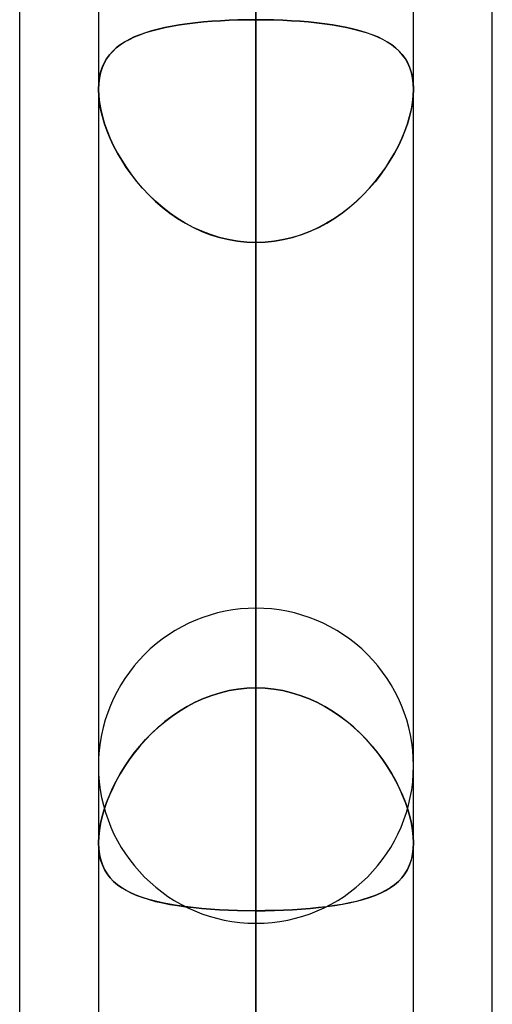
# Model space of a CAD drawing. Header units: millimetres. Extents: x -82 to 97, y -215 to 215.
# Tile 59 of 81: x 41.62 to 44, y 83.12 to 88.08. Entities that reach past the tile are written whole.
import ezdxf

# ---------------------------------------------------------------- set-up
doc = ezdxf.new("R2010")
doc.units = ezdxf.units.MM
doc.layers.add('MAIN-1', color=7, linetype='Continuous')
doc.layers.add('MAIN-2', color=7, linetype='Continuous')

msp = doc.modelspace()

# ---------------------------------------------------------------- linework, layer by layer
at = {"layer": 'MAIN-1'}
for p, q in [((44, 57.1029), (44, 109.5547)), ((42.8112, 0), (42.8112, 109.3184)), ((41.6225, 57.4772), (41.6225, 108.9024)), ((43.6038, 0), (43.6038, 108.8839)), ((42.0188, 108.7738), (42.0188, 0)), ((42.0187, 87.726), (42.0188, 87.7262)), ((42.0187, 87.7257), (42.0187, 87.726)), ((42.0187, 87.7255), (42.0187, 87.7257)), ((42.0187, 87.7252), (42.0187, 87.7255)), ((42.0187, 87.725), (42.0187, 87.7252)), ((42.0187, 87.7248), (42.0187, 87.725)), ((43.6037, 87.7289), (43.6038, 87.7281)), ((43.6038, 87.7281), (43.6038, 87.7274)), ((43.6038, 87.7274), (43.6038, 87.7267)), ((43.6038, 87.7267), (43.6038, 87.7261)), ((43.6038, 87.7261), (43.6038, 87.7254)), ((43.6038, 87.7254), (43.6038, 87.7247))]:
    msp.add_line(p, q, dxfattribs=at)
at = {"layer": 'MAIN-2'}
for p, q in [((42.8112, 109.8405), (42.8112, 80.9584)), ((42.8112, 109.3184), (42.8112, 0)), ((42.8112, 79.8366), (42.8112, 108.2555)), ((42.8112, 0), (42.8112, 108.1031)), ((42.8112, 108.1031), (42.8112, 0)), ((42.8112, 100.4781), (42.8112, 0)), ((42.8112, 0), (42.8112, 100.4781)), ((42.8112, 0), (42.8112, 99.3568)), ((42.8112, 99.3568), (42.8112, 0)), ((42.8112, 97.4775), (42.8112, 72.2072)), ((42.8112, 71.0851), (42.8112, 95.8925)), ((42.8112, 92.3359), (42.8112, 84.7134)), ((42.8112, 84.7134), (42.8112, 92.3359)), ((42.8112, 91.7312), (42.8112, 0)), ((42.8112, 0), (42.8112, 91.7312)), ((42.8112, 0), (42.8112, 90.6097)), ((42.8112, 82.9832), (42.8112, 90.6097)), ((42.8112, 90.6097), (42.8112, 0)), ((42.8112, 90.6097), (42.8112, 82.9832)), ((42.8112, 88.5862), (42.8112, 80.9584)), ((42.8112, 80.9584), (42.8112, 88.5862)), ((42.3531, 88.0362), (42.3188, 88.0284)), ((42.32, 88.0287), (42.3542, 88.0365)), ((42.389, 88.0433), (42.3531, 88.0362)), ((42.3542, 88.0365), (42.3899, 88.0435)), ((42.4263, 88.0496), (42.389, 88.0433)), ((42.3899, 88.0435), (42.4271, 88.0497)), ((42.465, 88.0551), (42.4263, 88.0496)), ((42.4271, 88.0497), (42.4657, 88.0552)), ((42.5051, 88.06), (42.465, 88.0551)), ((42.4657, 88.0552), (42.5056, 88.0601)), ((42.5465, 88.0642), (42.5051, 88.06)), ((42.5056, 88.0601), (42.5468, 88.0642)), ((42.589, 88.0678), (42.5465, 88.0642)), ((42.5468, 88.0642), (42.589, 88.0678)), ((42.6322, 88.0706), (42.589, 88.0678)), ((42.589, 88.0678), (42.6322, 88.0706)), ((42.6762, 88.0729), (42.6322, 88.0706)), ((42.6322, 88.0706), (42.6763, 88.0729)), ((42.7207, 88.0745), (42.6762, 88.0729)), ((42.6763, 88.0729), (42.7209, 88.0744)), ((42.7658, 88.0754), (42.7207, 88.0745)), ((42.7209, 88.0744), (42.7659, 88.0754)), ((42.8112, 88.0757), (42.7658, 88.0754)), ((42.7659, 88.0754), (42.8112, 88.0757)), ((42.8112, 88.0757), (42.8565, 88.0754)), ((42.8112, 88.0757), (42.8112, 84.7134)), ((42.8566, 88.0754), (42.8112, 88.0757)), ((42.8112, 84.7134), (42.8112, 88.0757)), ((42.8565, 88.0754), (42.9013, 88.0745)), ((42.9017, 88.0744), (42.8566, 88.0754)), ((42.9013, 88.0745), (42.9457, 88.0729)), ((42.9464, 88.0728), (42.9017, 88.0744)), ((42.9457, 88.0729), (42.9894, 88.0707)), ((42.9905, 88.0706), (42.9464, 88.0728)), ((42.9894, 88.0707), (43.0325, 88.0678)), ((43.0338, 88.0677), (42.9905, 88.0706)), ((43.0325, 88.0678), (43.0748, 88.0643)), ((43.0761, 88.0642), (43.0338, 88.0677)), ((43.0748, 88.0643), (43.116, 88.0602)), ((43.1174, 88.06), (43.0761, 88.0642)), ((43.116, 88.0602), (43.156, 88.0553)), ((43.1573, 88.0552), (43.1174, 88.06)), ((43.156, 88.0553), (43.1946, 88.0498)), ((43.196, 88.0496), (43.1573, 88.0552)), ((43.1946, 88.0498), (43.2318, 88.0436)), ((43.2332, 88.0434), (43.196, 88.0496)), ((43.2318, 88.0436), (43.2675, 88.0366)), ((43.2689, 88.0363), (43.2332, 88.0434)), ((43.2675, 88.0366), (43.3018, 88.0288)), ((43.3031, 88.0285), (43.2689, 88.0363)), ((42.1988, 87.9887), (42.1733, 87.9764)), ((42.1741, 87.9768), (42.1997, 87.9891)), ((42.2261, 87.9999), (42.1988, 87.9887)), ((42.1997, 87.9891), (42.2272, 88.0003)), ((42.2552, 88.0103), (42.2261, 87.9999)), ((42.2272, 88.0003), (42.2564, 88.0107)), ((42.2861, 88.0197), (42.2552, 88.0103)), ((42.2564, 88.0107), (42.2874, 88.0201)), ((42.3188, 88.0284), (42.2861, 88.0197)), ((42.2874, 88.0201), (42.32, 88.0287)), ((43.3018, 88.0288), (43.3344, 88.0203)), ((43.3358, 88.0199), (43.3031, 88.0285)), ((43.3344, 88.0203), (43.3653, 88.0109)), ((43.3668, 88.0104), (43.3358, 88.0199)), ((43.3653, 88.0109), (43.3944, 88.0007)), ((43.396, 88.0001), (43.3668, 88.0104)), ((43.3944, 88.0007), (43.4217, 87.9895)), ((43.4235, 87.9888), (43.396, 88.0001)), ((43.4217, 87.9895), (43.4472, 87.9774)), ((43.4491, 87.9765), (43.4235, 87.9888)), ((42.128, 87.9488), (42.1082, 87.9333)), ((42.1084, 87.9335), (42.1284, 87.9491)), ((42.1497, 87.9631), (42.128, 87.9488)), ((42.1284, 87.9491), (42.1503, 87.9635)), ((42.1733, 87.9764), (42.1497, 87.9631)), ((42.1503, 87.9635), (42.1741, 87.9768)), ((43.4472, 87.9774), (43.4709, 87.9643)), ((43.4729, 87.9631), (43.4491, 87.9765)), ((43.4709, 87.9643), (43.4926, 87.9501)), ((43.4947, 87.9486), (43.4729, 87.9631)), ((43.4926, 87.9501), (43.5125, 87.9348)), ((43.5147, 87.933), (43.4947, 87.9486)), ((42.074, 87.8982), (42.0597, 87.8785)), ((42.06, 87.879), (42.0742, 87.8986)), ((42.0902, 87.9165), (42.074, 87.8982)), ((42.0742, 87.8986), (42.0904, 87.9167)), ((42.1082, 87.9333), (42.0902, 87.9165)), ((42.0904, 87.9167), (42.1084, 87.9335)), ((43.5125, 87.9348), (43.5306, 87.9182)), ((43.5327, 87.9161), (43.5147, 87.933)), ((43.5306, 87.9182), (43.5469, 87.9002)), ((43.5488, 87.8979), (43.5327, 87.9161)), ((43.5469, 87.9002), (43.5613, 87.8807)), ((43.563, 87.8782), (43.5488, 87.8979)), ((42.0474, 87.857), (42.0372, 87.8339)), ((42.0375, 87.8348), (42.0478, 87.8577)), ((42.0597, 87.8785), (42.0474, 87.857)), ((42.0478, 87.8577), (42.06, 87.879)), ((43.5613, 87.8807), (43.5738, 87.8596)), ((43.5752, 87.8568), (43.563, 87.8782)), ((43.5738, 87.8596), (43.5842, 87.8368)), ((43.5853, 87.8338), (43.5752, 87.8568)), ((43.5842, 87.8368), (43.5925, 87.8122)), ((42.0292, 87.809), (42.0234, 87.7824)), ((42.0236, 87.7836), (42.0295, 87.8101)), ((42.0372, 87.8339), (42.0292, 87.809)), ((42.0295, 87.8101), (42.0375, 87.8348)), ((43.5933, 87.809), (43.5853, 87.8338)), ((43.5925, 87.8122), (43.5985, 87.7859)), ((43.5991, 87.7824), (43.5933, 87.809)), ((42.0199, 87.7543), (42.0187, 87.7247)), ((42.0188, 87.7262), (42.02, 87.7556)), ((42.0234, 87.7824), (42.0199, 87.7543)), ((42.02, 87.7556), (42.0236, 87.7836)), ((43.5985, 87.7859), (43.6023, 87.7581)), ((43.6026, 87.7543), (43.5991, 87.7824)), ((43.6023, 87.7581), (43.6037, 87.7289)), ((43.6038, 87.7248), (43.6026, 87.7543)), ((42.0199, 87.6928), (42.0187, 87.7248)), ((42.0187, 87.7247), (42.02, 87.6928)), ((42.0237, 87.6594), (42.0199, 87.6928)), ((42.02, 87.6928), (42.0237, 87.6594)), ((43.6025, 87.6928), (43.5988, 87.6594)), ((43.5989, 87.6594), (43.6026, 87.6928)), ((43.6038, 87.7247), (43.6025, 87.6928)), ((43.6026, 87.6928), (43.6038, 87.7248)), ((42.0237, 87.6594), (42.0299, 87.6245)), ((42.0298, 87.6247), (42.0237, 87.6594)), ((43.5988, 87.6594), (43.5926, 87.6245)), ((43.5927, 87.6247), (43.5989, 87.6594)), ((42.0384, 87.5888), (42.0298, 87.6247)), ((42.0299, 87.6245), (42.0384, 87.5887)), ((42.0493, 87.5523), (42.0384, 87.5888)), ((42.0384, 87.5887), (42.0493, 87.5524)), ((43.5732, 87.5523), (43.5841, 87.5888)), ((43.5841, 87.5887), (43.5732, 87.5524)), ((43.5841, 87.5888), (43.5927, 87.6247)), ((43.5926, 87.6245), (43.5841, 87.5887)), ((42.0493, 87.5524), (42.0624, 87.5157)), ((42.0625, 87.5154), (42.0493, 87.5523)), ((43.56, 87.5154), (43.5732, 87.5523)), ((43.5732, 87.5524), (43.5601, 87.5157)), ((42.0624, 87.5157), (42.0776, 87.4787)), ((42.0777, 87.4784), (42.0625, 87.5154)), ((43.5448, 87.4784), (43.56, 87.5154)), ((43.5601, 87.5157), (43.5449, 87.4787)), ((42.0776, 87.4787), (42.0949, 87.4418)), ((42.0951, 87.4414), (42.0777, 87.4784)), ((42.0949, 87.4418), (42.1142, 87.4049)), ((42.1144, 87.4046), (42.0951, 87.4414)), ((43.5081, 87.4046), (43.5274, 87.4414)), ((43.5276, 87.4418), (43.5083, 87.4049)), ((43.5274, 87.4414), (43.5448, 87.4784)), ((43.5449, 87.4787), (43.5276, 87.4418)), ((42.1142, 87.4049), (42.1357, 87.3681)), ((42.1356, 87.3682), (42.1144, 87.4046)), ((43.5083, 87.4049), (43.4868, 87.3681)), ((43.4869, 87.3682), (43.5081, 87.4046)), ((42.1589, 87.3321), (42.1356, 87.3682)), ((42.1357, 87.3681), (42.1592, 87.3316)), ((43.4868, 87.3681), (43.4633, 87.3316)), ((43.4636, 87.3321), (43.4869, 87.3682)), ((42.1842, 87.2964), (42.1589, 87.3321)), ((42.1592, 87.3316), (42.1847, 87.2957)), ((42.2115, 87.2614), (42.1842, 87.2964)), ((42.1847, 87.2957), (42.2122, 87.2604)), ((43.4378, 87.2957), (43.4102, 87.2604)), ((43.411, 87.2614), (43.4383, 87.2964)), ((43.4633, 87.3316), (43.4378, 87.2957)), ((43.4383, 87.2964), (43.4636, 87.3321)), ((42.2408, 87.2272), (42.2115, 87.2614)), ((42.2122, 87.2604), (42.2418, 87.2261)), ((43.4102, 87.2604), (43.3807, 87.2261)), ((43.3817, 87.2272), (43.411, 87.2614)), ((42.272, 87.1941), (42.2408, 87.2272)), ((42.2418, 87.2261), (42.2732, 87.1929)), ((42.3051, 87.1623), (42.272, 87.1941)), ((42.2732, 87.1929), (42.3065, 87.1611)), ((43.3493, 87.1929), (43.316, 87.1611)), ((43.3174, 87.1623), (43.3505, 87.1941)), ((43.3807, 87.2261), (43.3493, 87.1929)), ((43.3505, 87.1941), (43.3817, 87.2272)), ((42.3401, 87.132), (42.3051, 87.1623)), ((42.3065, 87.1611), (42.3414, 87.1309)), ((43.316, 87.1611), (43.2811, 87.1309)), ((43.2824, 87.132), (43.3174, 87.1623)), ((42.3768, 87.1034), (42.3401, 87.132)), ((42.3414, 87.1309), (42.378, 87.1026)), ((42.4151, 87.0769), (42.3768, 87.1034)), ((42.378, 87.1026), (42.4161, 87.0762)), ((43.2445, 87.1026), (43.2064, 87.0762)), ((43.2074, 87.0769), (43.2457, 87.1034)), ((43.2811, 87.1309), (43.2445, 87.1026)), ((43.2457, 87.1034), (43.2824, 87.132)), ((42.4548, 87.0526), (42.4151, 87.0769)), ((42.4161, 87.0762), (42.4558, 87.052)), ((42.4959, 87.0305), (42.4548, 87.0526)), ((42.4558, 87.052), (42.4969, 87.0301)), ((43.1667, 87.052), (43.1256, 87.0301)), ((43.1266, 87.0305), (43.1677, 87.0526)), ((43.2064, 87.0762), (43.1667, 87.052)), ((43.1677, 87.0526), (43.2074, 87.0769)), ((42.5384, 87.011), (42.4959, 87.0305)), ((42.4969, 87.0301), (42.5393, 87.0106)), ((42.5821, 86.9941), (42.5384, 87.011)), ((42.5393, 87.0106), (42.5828, 86.9939)), ((42.6268, 86.9801), (42.5821, 86.9941)), ((42.9957, 86.9801), (43.0404, 86.9941)), ((43.0832, 87.0106), (43.0397, 86.9939)), ((43.0404, 86.9941), (43.0841, 87.011)), ((43.1256, 87.0301), (43.0832, 87.0106)), ((43.0841, 87.011), (43.1266, 87.0305)), ((42.5828, 86.9939), (42.6272, 86.98)), ((42.6721, 86.9691), (42.6268, 86.9801)), ((42.6272, 86.98), (42.6723, 86.9691)), ((42.7181, 86.9612), (42.6721, 86.9691)), ((42.6723, 86.9691), (42.7181, 86.9612)), ((42.7181, 86.9612), (42.7645, 86.9564)), ((42.7645, 86.9564), (42.7181, 86.9612)), ((42.7645, 86.9564), (42.8112, 86.9547)), ((42.8112, 86.9547), (42.7645, 86.9564)), ((42.8581, 86.9564), (42.8112, 86.9547)), ((42.8112, 86.9547), (42.858, 86.9564)), ((42.8112, 83.5924), (42.8112, 86.9547)), ((42.8112, 79.3319), (42.8112, 86.9547)), ((42.8112, 86.9547), (42.8112, 83.5924)), ((42.8112, 86.9547), (42.8112, 79.3319)), ((42.858, 86.9564), (42.9044, 86.9612)), ((42.9044, 86.9612), (42.8581, 86.9564)), ((42.9502, 86.9691), (42.9044, 86.9612)), ((42.9044, 86.9612), (42.9504, 86.9691)), ((42.9953, 86.98), (42.9502, 86.9691)), ((42.9504, 86.9691), (42.9957, 86.9801)), ((43.0397, 86.9939), (42.9953, 86.98)), ((42.8112, 85.1145), (42.8112, 63.4533)), ((42.5464, 84.6596), (42.5887, 84.6757)), ((42.589, 84.6758), (42.5465, 84.6597)), ((42.5887, 84.6757), (42.632, 84.6891)), ((42.6322, 84.6892), (42.589, 84.6758)), ((42.632, 84.6891), (42.6761, 84.6997)), ((42.6762, 84.6997), (42.6322, 84.6892)), ((42.6761, 84.6997), (42.7208, 84.7073)), ((42.7207, 84.7073), (42.6762, 84.6997)), ((42.7658, 84.7119), (42.7207, 84.7073)), ((42.7208, 84.7073), (42.7659, 84.7119)), ((42.8112, 84.7134), (42.7658, 84.7119)), ((42.7659, 84.7119), (42.8112, 84.7134)), ((42.8566, 84.7119), (42.8112, 84.7134)), ((42.8112, 84.7134), (42.8567, 84.7119)), ((42.9017, 84.7073), (42.8566, 84.7119)), ((42.8567, 84.7119), (42.9018, 84.7073)), ((42.9464, 84.6997), (42.9017, 84.7073)), ((42.9018, 84.7073), (42.9463, 84.6997)), ((42.9463, 84.6997), (42.9903, 84.6892)), ((42.9905, 84.6891), (42.9464, 84.6997)), ((42.9903, 84.6892), (43.0335, 84.6758)), ((43.0338, 84.6757), (42.9905, 84.6891)), ((43.0335, 84.6758), (43.076, 84.6597)), ((43.0761, 84.6596), (43.0338, 84.6757)), ((42.465, 84.6199), (42.4263, 84.5967)), ((42.4265, 84.5968), (42.4652, 84.62)), ((42.5051, 84.641), (42.465, 84.6199)), ((42.4652, 84.62), (42.5051, 84.641)), ((42.5465, 84.6597), (42.5051, 84.641)), ((42.5051, 84.641), (42.5464, 84.6596)), ((43.076, 84.6597), (43.1174, 84.641)), ((43.1174, 84.641), (43.0761, 84.6596)), ((43.1573, 84.62), (43.1174, 84.641)), ((43.1174, 84.641), (43.1575, 84.6199)), ((43.196, 84.5968), (43.1573, 84.62)), ((43.1575, 84.6199), (43.1962, 84.5967)), ((42.389, 84.5713), (42.3531, 84.5441)), ((42.3536, 84.5444), (42.3893, 84.5716)), ((42.4263, 84.5967), (42.389, 84.5713)), ((42.3893, 84.5716), (42.4265, 84.5968)), ((43.2332, 84.5716), (43.196, 84.5968)), ((43.1962, 84.5967), (43.2335, 84.5713)), ((43.2689, 84.5444), (43.2332, 84.5716)), ((43.2335, 84.5713), (43.2694, 84.5441)), ((42.3531, 84.5441), (42.3188, 84.515)), ((42.3194, 84.5156), (42.3536, 84.5444)), ((43.3031, 84.5156), (43.2689, 84.5444)), ((43.2694, 84.5441), (43.3037, 84.515)), ((42.2861, 84.4845), (42.2552, 84.4527)), ((42.2557, 84.4533), (42.2867, 84.4851)), ((42.3188, 84.515), (42.2861, 84.4845)), ((42.2867, 84.4851), (42.3194, 84.5156)), ((43.3358, 84.4851), (43.3031, 84.5156)), ((43.3037, 84.515), (43.3364, 84.4845)), ((43.3668, 84.4533), (43.3358, 84.4851)), ((43.3364, 84.4845), (43.3673, 84.4527)), ((42.2261, 84.4198), (42.1988, 84.386)), ((42.199, 84.3863), (42.2265, 84.4203)), ((42.2552, 84.4527), (42.2261, 84.4198)), ((42.2265, 84.4203), (42.2557, 84.4533)), ((43.396, 84.4203), (43.3668, 84.4533)), ((43.3673, 84.4527), (43.3964, 84.4198)), ((43.4235, 84.3863), (43.396, 84.4203)), ((43.3964, 84.4198), (43.4237, 84.386)), ((42.1988, 84.386), (42.1733, 84.3515)), ((42.1734, 84.3516), (42.199, 84.3863)), ((43.4491, 84.3516), (43.4235, 84.3863)), ((43.4237, 84.386), (43.4492, 84.3515)), ((42.1496, 84.3164), (42.1734, 84.3516)), ((42.1733, 84.3515), (42.1497, 84.3165)), ((43.4729, 84.3164), (43.4491, 84.3516)), ((43.4492, 84.3515), (43.4728, 84.3165)), ((42.1078, 84.2448), (42.1278, 84.2807)), ((42.128, 84.2811), (42.1082, 84.2455)), ((42.1278, 84.2807), (42.1496, 84.3164)), ((42.1497, 84.3165), (42.128, 84.2811)), ((43.4728, 84.3165), (43.4945, 84.2811)), ((43.4947, 84.2807), (43.4729, 84.3164)), ((43.4945, 84.2811), (43.5143, 84.2455)), ((43.5147, 84.2448), (43.4947, 84.2807)), ((42.0898, 84.2088), (42.1078, 84.2448)), ((42.1082, 84.2455), (42.0902, 84.2096)), ((43.5143, 84.2455), (43.5323, 84.2096)), ((43.5327, 84.2088), (43.5147, 84.2448)), ((42.0595, 84.1371), (42.0737, 84.1729)), ((42.074, 84.1736), (42.0597, 84.1376)), ((42.0737, 84.1729), (42.0898, 84.2088)), ((42.0902, 84.2096), (42.074, 84.1736)), ((43.5323, 84.2096), (43.5485, 84.1736)), ((43.5488, 84.1729), (43.5327, 84.2088)), ((43.5485, 84.1736), (43.5628, 84.1376)), ((43.563, 84.1371), (43.5488, 84.1729)), ((42.0473, 84.1015), (42.0595, 84.1371)), ((42.0597, 84.1376), (42.0474, 84.1018)), ((43.5628, 84.1376), (43.5751, 84.1018)), ((43.5752, 84.1015), (43.563, 84.1371)), ((42.0474, 84.1018), (42.0372, 84.0664)), ((42.0372, 84.0663), (42.0473, 84.1015)), ((43.5751, 84.1018), (43.5853, 84.0664)), ((43.5853, 84.0663), (43.5752, 84.1015)), ((42.0234, 83.9979), (42.0292, 84.0317)), ((42.0292, 84.0316), (42.0234, 83.9978)), ((42.0372, 84.0664), (42.0292, 84.0316)), ((42.0292, 84.0317), (42.0372, 84.0663)), ((43.5853, 84.0664), (43.5933, 84.0316)), ((43.5933, 84.0317), (43.5853, 84.0663)), ((43.5991, 83.9979), (43.5933, 84.0317)), ((43.5933, 84.0316), (43.5991, 83.9978)), ((42.0199, 83.9654), (42.0234, 83.9979)), ((42.0234, 83.9978), (42.0199, 83.9654)), ((43.6026, 83.9654), (43.5991, 83.9979)), ((43.5991, 83.9978), (43.6026, 83.9654)), ((42.0187, 83.9344), (42.0199, 83.9654)), ((42.0199, 83.9654), (42.0187, 83.9343)), ((42.0199, 83.9041), (42.0187, 83.9344)), ((42.0187, 83.9343), (42.02, 83.904)), ((43.6038, 83.9343), (43.6025, 83.904)), ((43.6038, 83.9344), (43.6026, 83.9654)), ((43.6026, 83.9654), (43.6038, 83.9343)), ((43.6026, 83.9041), (43.6038, 83.9344)), ((42.0237, 83.8753), (42.0199, 83.9041)), ((42.02, 83.904), (42.0237, 83.8752)), ((42.0298, 83.8481), (42.0237, 83.8753)), ((42.0237, 83.8752), (42.0299, 83.848)), ((43.5988, 83.8752), (43.5926, 83.848)), ((43.5927, 83.8481), (43.5989, 83.8753)), ((43.6025, 83.904), (43.5988, 83.8752)), ((43.5989, 83.8753), (43.6026, 83.9041)), ((42.0384, 83.8227), (42.0298, 83.8481)), ((42.0299, 83.848), (42.0384, 83.8227)), ((43.5841, 83.8227), (43.5927, 83.8481)), ((43.5926, 83.848), (43.5841, 83.8227)), ((42.0493, 83.7993), (42.0384, 83.8227)), ((42.0384, 83.8227), (42.0493, 83.7994)), ((42.0493, 83.7994), (42.0624, 83.7779)), ((42.0625, 83.7778), (42.0493, 83.7993)), ((42.0624, 83.7779), (42.0776, 83.7581)), ((42.0777, 83.7579), (42.0625, 83.7778)), ((43.5448, 83.7579), (43.56, 83.7778)), ((43.5601, 83.7779), (43.5449, 83.7581)), ((43.56, 83.7778), (43.5732, 83.7993)), ((43.5732, 83.7994), (43.5601, 83.7779)), ((43.5732, 83.7993), (43.5841, 83.8227)), ((43.5841, 83.8227), (43.5732, 83.7994)), ((42.0776, 83.7581), (42.0949, 83.7399)), ((42.0951, 83.7398), (42.0777, 83.7579)), ((42.0949, 83.7399), (42.1142, 83.7233)), ((42.1144, 83.7232), (42.0951, 83.7398)), ((43.5081, 83.7232), (43.5274, 83.7398)), ((43.5276, 83.7399), (43.5083, 83.7233)), ((43.5274, 83.7398), (43.5448, 83.7579)), ((43.5449, 83.7581), (43.5276, 83.7399)), ((42.1142, 83.7233), (42.1357, 83.7079)), ((42.1356, 83.708), (42.1144, 83.7232)), ((42.1589, 83.694), (42.1356, 83.708)), ((42.1357, 83.7079), (42.1592, 83.6938)), ((42.1842, 83.6811), (42.1589, 83.694)), ((42.1592, 83.6938), (42.1847, 83.6809)), ((42.2115, 83.6694), (42.1842, 83.6811)), ((42.1847, 83.6809), (42.2122, 83.6691)), ((43.4378, 83.6809), (43.4102, 83.6691)), ((43.411, 83.6694), (43.4383, 83.6811)), ((43.4633, 83.6938), (43.4378, 83.6809)), ((43.4383, 83.6811), (43.4636, 83.694)), ((43.4868, 83.7079), (43.4633, 83.6938)), ((43.4636, 83.694), (43.4869, 83.708)), ((43.5083, 83.7233), (43.4868, 83.7079)), ((43.4869, 83.708), (43.5081, 83.7232)), ((42.2408, 83.6587), (42.2115, 83.6694)), ((42.2122, 83.6691), (42.2418, 83.6583)), ((42.272, 83.6489), (42.2408, 83.6587)), ((42.2418, 83.6583), (42.2732, 83.6485)), ((42.3051, 83.64), (42.272, 83.6489)), ((42.2732, 83.6485), (42.3065, 83.6397)), ((42.3401, 83.632), (42.3051, 83.64)), ((42.3065, 83.6397), (42.3414, 83.6317)), ((42.3768, 83.6248), (42.3401, 83.632)), ((42.3414, 83.6317), (42.378, 83.6246)), ((43.2811, 83.6317), (43.2445, 83.6246)), ((43.2457, 83.6248), (43.2824, 83.632)), ((43.316, 83.6397), (43.2811, 83.6317)), ((43.2824, 83.632), (43.3174, 83.64)), ((43.3493, 83.6485), (43.316, 83.6397)), ((43.3174, 83.64), (43.3505, 83.6489)), ((43.3807, 83.6583), (43.3493, 83.6485)), ((43.3505, 83.6489), (43.3817, 83.6587)), ((43.4102, 83.6691), (43.3807, 83.6583)), ((43.3817, 83.6587), (43.411, 83.6694)), ((42.4151, 83.6185), (42.3768, 83.6248)), ((42.378, 83.6246), (42.4161, 83.6183)), ((42.4548, 83.6129), (42.4151, 83.6185)), ((42.4161, 83.6183), (42.4558, 83.6127)), ((42.4959, 83.608), (42.4548, 83.6129)), ((42.4558, 83.6127), (42.4969, 83.6079)), ((42.5384, 83.6038), (42.4959, 83.608)), ((42.4969, 83.6079), (42.5393, 83.6037)), ((42.5821, 83.6003), (42.5384, 83.6038)), ((42.5393, 83.6037), (42.5828, 83.6002)), ((42.6268, 83.5974), (42.5821, 83.6003)), ((42.5828, 83.6002), (42.6272, 83.5974)), ((42.6721, 83.5952), (42.6268, 83.5974)), ((42.6272, 83.5974), (42.6723, 83.5952)), ((42.7181, 83.5937), (42.6721, 83.5952)), ((42.6723, 83.5952), (42.7181, 83.5937)), ((42.7645, 83.5927), (42.7181, 83.5937)), ((42.7181, 83.5937), (42.7645, 83.5928)), ((42.7645, 83.5928), (42.8112, 83.5924)), ((42.8112, 83.5924), (42.7645, 83.5927)), ((42.8581, 83.5928), (42.8112, 83.5924)), ((42.8112, 83.5924), (42.858, 83.5927)), ((42.8112, 83.5924), (42.8112, 75.9696)), ((42.8112, 75.9696), (42.8112, 83.5924)), ((42.858, 83.5927), (42.9044, 83.5937)), ((42.9044, 83.5937), (42.8581, 83.5928)), ((42.9044, 83.5937), (42.9504, 83.5952)), ((42.9502, 83.5952), (42.9044, 83.5937)), ((42.9953, 83.5974), (42.9502, 83.5952)), ((42.9504, 83.5952), (42.9957, 83.5974)), ((43.0397, 83.6002), (42.9953, 83.5974)), ((42.9957, 83.5974), (43.0404, 83.6003)), ((43.0832, 83.6037), (43.0397, 83.6002)), ((43.0404, 83.6003), (43.0841, 83.6038)), ((43.1256, 83.6079), (43.0832, 83.6037)), ((43.0841, 83.6038), (43.1266, 83.608)), ((43.1667, 83.6127), (43.1256, 83.6079)), ((43.1266, 83.608), (43.1677, 83.6129)), ((43.2064, 83.6183), (43.1667, 83.6127)), ((43.1677, 83.6129), (43.2074, 83.6185)), ((43.2445, 83.6246), (43.2064, 83.6183)), ((43.2074, 83.6185), (43.2457, 83.6248)), ((42.8112, 62.1878), (42.8112, 83.5295))]:
    msp.add_line(p, q, dxfattribs=at)
for start, end in [(90.0001, 180.0001), (359.9999, 90.0001), (180.0001, 269.9999), (269.9999, 359.9999)]:
    msp.add_arc((42.8112, 84.322), 0.7925, start, end, dxfattribs=at)

doc.saveas('drawing.dxf')
